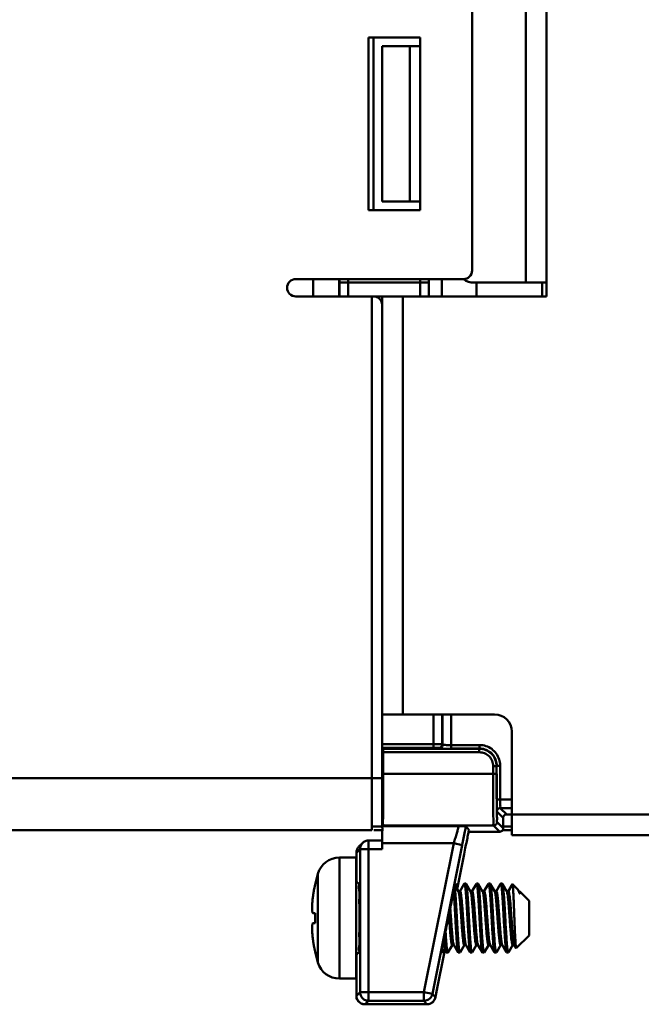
# Model space of a CAD drawing. Header units: millimetres. Extents: x -630 to -92, y 209 to 969.
# Tile 16 of 24: x -259 to -223, y 499 to 556. Entities that reach past the tile are written whole.
import ezdxf

# ---------------------------------------------------------------- set-up
doc = ezdxf.new("R2010")
doc.units = ezdxf.units.MM
doc.header["$LTSCALE"] = 32.67
doc.linetypes.add('AM_ISO08W050', pattern=[18, 12, -1.5, 3, -1.5])
doc.layers.add('AM_10', color=7, linetype='AM_ISO08W050', lineweight=50)

msp = doc.modelspace()

# ---------------------------------------------------------------- linework, layer by layer
at = {"layer": 'AM_10', "color": 7, "linetype": 'Continuous'}
for p, q in [((-228.347, 539.86), (-228.347, 559.86)), ((-229.547, 559.06), (-229.547, 540.66)), ((-232.652, 541.36), (-232.652, 558.36)), ((-235.647, 554.86), (-238.647, 554.86)), ((-238.647, 554.86), (-238.647, 544.86)), ((-238.347, 544.86), (-238.347, 554.86)), ((-235.647, 544.86), (-235.647, 554.86)), ((-237.847, 554.36), (-235.647, 554.36)), ((-237.847, 545.36), (-237.847, 554.36)), ((-236.247, 545.36), (-236.247, 554.36)), ((-237.847, 545.36), (-235.647, 545.36)), ((-238.647, 544.86), (-235.647, 544.86)), ((-242.852, 540.86), (-233.152, 540.86)), ((-241.847, 539.86), (-241.847, 540.86)), ((-240.347, 540.86), (-240.347, 539.86)), ((-240.325, 540.66), (-235.146, 540.66)), ((-240.325, 540.66), (-240.325, 539.86)), ((-239.825, 540.66), (-239.825, 539.86)), ((-235.646, 540.66), (-235.646, 539.86)), ((-235.146, 540.66), (-235.146, 539.86)), ((-234.398, 540.86), (-234.398, 539.86)), ((-228.347, 540.66), (-232.547, 540.66)), ((-232.399, 540.66), (-232.399, 539.86)), ((-228.601, 540.66), (-228.601, 539.86)), ((-242.852, 539.86), (-228.347, 539.86)), ((-238.452, 508.96), (-238.452, 539.86)), ((-237.847, 539.86), (-237.847, 539.36)), ((-236.647, 539.86), (-236.647, 515.66)), ((-237.852, 509.16), (-237.852, 539.36)), ((-237.847, 515.66), (-231.347, 515.66)), ((-234.882, 515.66), (-234.882, 513.726)), ((-234.382, 515.66), (-234.382, 513.921)), ((-234.356, 515.66), (-234.356, 513.894)), ((-233.856, 515.66), (-233.856, 513.682)), ((-230.347, 508.66), (-230.347, 514.66)), ((-234.882, 513.926), (-237.852, 513.926)), ((-234.882, 513.726), (-237.852, 513.726)), ((-234.556, 513.694), (-234.582, 513.721)), ((-232.22, 513.882), (-233.856, 513.882)), ((-232.22, 513.882), (-232.22, 513.682)), ((-232.229, 513.663), (-237.788, 513.663)), ((-232.229, 513.463), (-237.786, 513.463)), ((-237.786, 513.463), (-237.786, 512.218)), ((-232.22, 513.682), (-233.856, 513.682)), ((-232.229, 513.663), (-232.22, 513.682)), ((-232.229, 513.463), (-232.229, 513.663)), ((-231.43, 512.663), (-231.23, 512.663)), ((-231.43, 512.218), (-231.43, 512.663)), ((-231.23, 512.218), (-231.23, 512.663)), ((-231.02, 512.682), (-231.22, 512.682)), ((-231.02, 510.726), (-231.02, 512.682)), ((-237.786, 512.218), (-231.23, 512.218)), ((-231.22, 510.726), (-231.22, 512.218)), ((-312.847, 511.96), (-237.852, 511.96)), ((-237.852, 511.26), (-237.847, 511.26)), ((-230.347, 510.726), (-231.22, 510.726)), ((-230.847, 509.66), (-231.214, 510.026)), ((-231.014, 510.226), (-230.347, 510.226)), ((-230.647, 509.86), (-231.014, 510.226)), ((-230.647, 509.86), (-174.047, 509.86)), ((-237.852, 509.16), (-238.452, 509.16)), ((-237.812, 509.218), (-237.839, 509.191)), ((-237.839, 509.191), (-233.422, 509.191)), ((-237.812, 509.218), (-231.405, 509.218)), ((-233.005, 509.182), (-232.823, 508.961)), ((-231.047, 508.86), (-231.405, 509.218)), ((-230.847, 509.06), (-231.205, 509.418)), ((-230.847, 509.66), (-230.847, 509.06)), ((-230.847, 509.16), (-230.347, 509.16)), ((-312.847, 508.96), (-238.452, 508.96)), ((-237.847, 508.96), (-238.33, 508.96)), ((-231.047, 508.86), (-232.839, 508.86)), ((-232.826, 508.95), (-232.823, 508.96)), ((-232.823, 508.961), (-232.824, 508.96)), ((-230.847, 508.96), (-230.347, 508.96)), ((-230.347, 508.66), (-174.347, 508.66)), ((-239.196, 507.999), (-238.987, 508.209)), ((-237.843, 508.355), (-238.633, 508.355)), ((-238.633, 508.355), (-238.633, 499.074)), ((-237.847, 507.855), (-237.847, 508.355)), ((-237.847, 508.191), (-233.709, 508.191)), ((-235.433, 499.573), (-233.709, 508.191)), ((-234.942, 499.475), (-233.219, 508.093)), ((-233.709, 508.191), (-233.219, 508.093)), ((-239.343, 507.646), (-239.133, 507.855)), ((-239.343, 506.032), (-239.343, 507.646)), ((-237.847, 507.855), (-239.133, 507.855)), ((-239.133, 507.855), (-239.133, 499.573)), ((-233.11, 507.569), (-233.515, 505.544)), ((-240.326, 507.36), (-239.347, 507.36)), ((-240.326, 500.36), (-240.326, 507.36)), ((-239.347, 500.36), (-239.347, 507.36)), ((-241.735, 505.802), (-241.572, 506.431)), ((-241.572, 501.288), (-241.572, 506.431)), ((-233.102, 505.85), (-233.359, 505.407)), ((-233.102, 505.85), (-233.091, 505.86)), ((-233.091, 505.86), (-233.004, 505.86)), ((-232.993, 505.85), (-233.004, 505.86)), ((-232.736, 505.407), (-232.993, 505.85)), ((-232.402, 505.85), (-232.659, 505.407)), ((-232.402, 505.85), (-232.391, 505.86)), ((-232.391, 505.86), (-232.304, 505.86)), ((-232.293, 505.85), (-232.304, 505.86)), ((-232.036, 505.407), (-232.293, 505.85)), ((-231.702, 505.85), (-231.959, 505.407)), ((-231.702, 505.85), (-231.691, 505.86)), ((-231.691, 505.86), (-231.604, 505.86)), ((-231.593, 505.85), (-231.604, 505.86)), ((-231.336, 505.407), (-231.593, 505.85)), ((-231.002, 505.85), (-231.259, 505.407)), ((-230.991, 505.86), (-230.904, 505.86)), ((-230.893, 505.85), (-230.904, 505.86)), ((-230.636, 505.407), (-230.893, 505.85)), ((-230.319, 505.822), (-230.559, 505.407)), ((-230.007, 505.52), (-230.312, 505.824)), ((-233.436, 505.407), (-233.604, 505.697)), ((-230.635, 505.406), (-230.636, 505.407)), ((-229.936, 505.407), (-229.976, 505.477)), ((-229.88, 505.392), (-229.885, 505.391)), ((-229.88, 505.392), (-229.88, 505.392)), ((-229.347, 504.86), (-229.88, 505.392)), ((-229.347, 502.86), (-229.347, 504.86)), ((-233.71, 502.314), (-233.709, 502.312)), ((-233.01, 502.314), (-233.009, 502.312)), ((-232.31, 502.314), (-232.309, 502.312)), ((-231.61, 502.314), (-231.609, 502.312)), ((-230.91, 502.314), (-230.909, 502.312)), ((-230.21, 502.314), (-230.209, 502.312)), ((-229.347, 502.86), (-230.09, 502.117)), ((-241.735, 501.917), (-241.572, 501.288)), ((-234.722, 499.514), (-234.225, 501.995)), ((-234.242, 502.024), (-234.152, 501.869)), ((-234.152, 501.869), (-234.141, 501.86)), ((-234.141, 501.86), (-234.054, 501.86)), ((-234.043, 501.869), (-233.786, 502.312)), ((-233.709, 502.312), (-233.452, 501.869)), ((-233.452, 501.869), (-233.441, 501.86)), ((-233.441, 501.86), (-233.354, 501.86)), ((-233.343, 501.869), (-233.354, 501.86)), ((-233.343, 501.869), (-233.086, 502.312)), ((-233.009, 502.312), (-232.752, 501.869)), ((-232.752, 501.869), (-232.741, 501.86)), ((-232.741, 501.86), (-232.654, 501.86)), ((-232.643, 501.869), (-232.654, 501.86)), ((-232.643, 501.869), (-232.386, 502.312)), ((-232.309, 502.312), (-232.052, 501.869)), ((-232.052, 501.869), (-232.041, 501.86)), ((-232.041, 501.86), (-231.954, 501.86)), ((-231.943, 501.869), (-231.954, 501.86)), ((-231.943, 501.869), (-231.686, 502.312)), ((-231.609, 502.312), (-231.352, 501.869)), ((-231.352, 501.869), (-231.341, 501.86)), ((-231.341, 501.86), (-231.254, 501.86)), ((-231.243, 501.869), (-231.254, 501.86)), ((-231.243, 501.869), (-230.986, 502.312)), ((-230.909, 502.312), (-230.652, 501.869)), ((-230.641, 501.86), (-230.652, 501.869)), ((-230.641, 501.86), (-230.554, 501.86)), ((-230.554, 501.86), (-230.543, 501.869)), ((-230.543, 501.869), (-230.286, 502.312)), ((-230.209, 502.312), (-230.098, 502.12)), ((-230.09, 502.117), (-230.098, 502.12)), ((-239.343, 499.751), (-239.343, 501.687)), ((-240.326, 500.36), (-239.347, 500.36)), ((-239.343, 499.751), (-239.342, 499.519)), ((-239.342, 499.519), (-239.341, 499.418)), ((-239.133, 499.573), (-239.339, 499.368)), ((-239.133, 499.573), (-235.433, 499.573)), ((-235.433, 499.573), (-234.942, 499.475)), ((-235.433, 499.074), (-235.433, 499.573)), ((-234.774, 499.27), (-234.942, 499.475)), ((-239.341, 499.418), (-239.34, 499.384)), ((-238.633, 499.074), (-238.839, 498.868)), ((-238.633, 499.074), (-235.433, 499.074)), ((-235.264, 498.868), (-235.433, 499.074)), ((-235.083, 498.903), (-234.995, 498.947)), ((-234.995, 498.947), (-234.921, 499.005)), ((-238.899, 498.872), (-238.839, 498.868)), ((-235.264, 498.868), (-238.839, 498.868)), ((-238.839, 498.868), (-238.839, 498.868)), ((-235.264, 498.868), (-235.264, 498.868))]:
    msp.add_line(p, q, dxfattribs=at)
for points in [[(-233.359, 505.407), (-233.363, 505.403), (-233.385, 505.391), (-233.418, 505.394), (-233.434, 505.405), (-233.435, 505.407)], [(-232.659, 505.407), (-232.663, 505.403), (-232.685, 505.391), (-232.718, 505.394), (-232.734, 505.405), (-232.735, 505.407)], [(-231.959, 505.407), (-231.963, 505.403), (-231.985, 505.391), (-232.018, 505.394), (-232.034, 505.405), (-232.035, 505.407)], [(-231.259, 505.407), (-231.263, 505.403), (-231.285, 505.391), (-231.318, 505.394), (-231.334, 505.405), (-231.335, 505.407)], [(-230.559, 505.407), (-230.563, 505.403), (-230.586, 505.391), (-230.617, 505.393), (-230.633, 505.404), (-230.635, 505.406)], [(-229.885, 505.391), (-229.918, 505.394), (-229.934, 505.405), (-229.935, 505.407)], [(-233.786, 502.312), (-233.784, 502.314), (-233.768, 502.326), (-233.735, 502.329), (-233.713, 502.316), (-233.71, 502.314)], [(-233.086, 502.312), (-233.084, 502.314), (-233.068, 502.326), (-233.035, 502.329)], [(-233.035, 502.329), (-233.013, 502.316), (-233.01, 502.314)], [(-232.386, 502.312), (-232.384, 502.314), (-232.368, 502.326), (-232.335, 502.329)], [(-232.335, 502.329), (-232.313, 502.316), (-232.31, 502.314)], [(-231.686, 502.312), (-231.684, 502.314), (-231.668, 502.326), (-231.635, 502.329)], [(-231.635, 502.329), (-231.613, 502.316), (-231.61, 502.314)], [(-230.986, 502.312), (-230.984, 502.314), (-230.968, 502.326), (-230.935, 502.329)], [(-230.935, 502.329), (-230.913, 502.316), (-230.91, 502.314)], [(-230.286, 502.312), (-230.284, 502.314), (-230.268, 502.326), (-230.235, 502.329)], [(-230.235, 502.329), (-230.213, 502.316), (-230.21, 502.314)], [(-234.921, 499.005), (-234.863, 499.071), (-234.819, 499.14), (-234.791, 499.207), (-234.778, 499.25), (-234.772, 499.275), (-234.766, 499.303), (-234.758, 499.34), (-234.748, 499.387), (-234.722, 499.514)], [(-239.34, 499.384), (-239.339, 499.356), (-239.336, 499.32), (-239.327, 499.263), (-239.309, 499.2)], [(-239.309, 499.2), (-239.281, 499.135), (-239.242, 499.073)], [(-239.242, 499.073), (-239.191, 499.014), (-239.131, 498.963)], [(-239.131, 498.963), (-239.061, 498.921), (-238.983, 498.89), (-238.899, 498.872)], [(-235.264, 498.868), (-235.183, 498.875), (-235.083, 498.903)]]:
    msp.add_lwpolyline(points, dxfattribs=at)
for centre, radius, start, end in [((-233.152, 541.36), 0.5, 270, 0), ((-242.852, 540.36), 0.5, 90, 270), ((-232.547, 541.66), 1, 234, 270), ((-238.352, 539.36), 0.5, 0, 90), ((-231.347, 514.66), 1, 0, 90), ((-240.326, 506.06), 1.3, 90, 163.3985), ((-239.147, 506.06), 0.2, 198, 270), ((-239.147, 501.66), 0.2, 90, 162), ((-240.326, 501.66), 1.3, 196.6015, 270)]:
    msp.add_arc(centre, radius, start, end, dxfattribs=at)
for points, start_tangent, end_tangent in [([(-240.325, 540.86), (-240.325, 540.792), (-240.325, 540.66)], (-0.002605, -0.999997), (-0.000039, -1)), ([(-239.82, 540.858), (-239.822, 540.846), (-239.822, 540.837), (-239.823, 540.824), (-239.824, 540.807), (-239.824, 540.786), (-239.825, 540.759), (-239.825, 540.728), (-239.825, 540.695)], (-0.216015, -0.97639), (-0.005427, -0.999985)), ([(-239.825, 540.695), (-239.825, 540.66)], (-0.005427, -0.999985), (-0.000002, -1)), ([(-235.664, 540.86), (-235.658, 540.846), (-235.656, 540.834), (-235.653, 540.817), (-235.651, 540.794), (-235.649, 540.766), (-235.647, 540.733), (-235.646, 540.697)], (1, 0.000096), (0.017327, -0.99985)), ([(-235.646, 540.697), (-235.646, 540.66)], (0.017327, -0.99985), (-0.000005, -1)), ([(-235.147, 540.86), (-235.147, 540.79), (-235.146, 540.66)], (0.007823, -0.999969), (-0.000026, -1)), ([(-234.382, 513.921), (-234.406, 513.922), (-234.436, 513.923), (-234.481, 513.924), (-234.546, 513.925), (-234.635, 513.925), (-234.749, 513.926), (-234.882, 513.926)], (-0.857612, 0.514298), (-1, 0.000003)), ([(-234.734, 513.725), (-234.802, 513.726), (-234.882, 513.726)], (-0.999964, 0.008501), (-1, 0.000003)), ([(-234.582, 513.721), (-234.597, 513.722), (-234.614, 513.723), (-234.641, 513.724), (-234.68, 513.725), (-234.734, 513.725)], (-0.707523, 0.70669), (-0.999964, 0.008501)), ([(-234.382, 513.921), (-234.409, 513.821), (-234.482, 513.748), (-234.582, 513.721)], (-0.000305, -1), (-1, -0.000305)), ([(-234.356, 513.894), (-234.383, 513.794), (-234.456, 513.721), (-234.556, 513.694)], (-0.000305, -1), (-1, -0.000305)), ([(-234.317, 513.89), (-234.356, 513.894)], (-0.989153, -0.146887), (-0.579972, 0.814636)), ([(-234.207, 513.886), (-234.317, 513.89)], (-0.99504, 0.099477), (-0.989153, -0.146887)), ([(-233.856, 513.882), (-234.042, 513.883), (-234.207, 513.886)], (-1, -0.000009), (-0.99504, 0.099477)), ([(-231.02, 512.713), (-231.079, 513.053), (-231.249, 513.387), (-231.514, 513.653), (-231.847, 513.823), (-232.22, 513.882)], (-0.026275, 0.999655), (-1, -0.00023)), ([(-237.786, 513.463), (-237.786, 513.562), (-237.787, 513.635), (-237.788, 513.663)], (0, 1), (-0.447186, 0.894441)), ([(-234.501, 513.69), (-234.556, 513.694)], (-0.988187, -0.153251), (-0.702265, 0.711916)), ([(-234.347, 513.686), (-234.501, 513.69)], (-0.996257, 0.086442), (-0.988187, -0.153251)), ([(-231.23, 512.663), (-231.306, 513.046), (-231.522, 513.37), (-231.847, 513.587), (-232.229, 513.663)], (-0.000078, 1), (-1, -0.000231)), ([(-231.43, 512.663), (-231.491, 512.969), (-231.664, 513.229), (-231.924, 513.402), (-232.229, 513.463)], (-0.000177, 1), (-0.999999, -0.001083)), ([(-231.22, 512.682), (-231.269, 512.992), (-231.411, 513.27), (-231.632, 513.491), (-231.91, 513.633), (-232.22, 513.682)], (-0.000006, 1), (-1, -0.000466)), ([(-237.812, 512.042), (-237.809, 512.505), (-237.807, 513.041)], (-0.013552, 0.999908), (0.002175, 0.999998)), ([(-231.02, 512.682), (-231.02, 512.713)], (-0.000144, 1), (-0.026275, 0.999655)), ([(-237.82, 511.461), (-237.816, 511.686), (-237.812, 512.042)], (-0.175236, 0.984527), (-0.013552, 0.999908)), ([(-237.786, 511.96), (-237.786, 512.218)], (0.001294, 0.999999), (0, 1)), ([(-231.426, 510.725), (-231.429, 511.447), (-231.43, 512.218)], (-0.010767, 0.999942), (-0.000002, 1)), ([(-231.226, 510.828), (-231.229, 511.502), (-231.23, 512.218)], (-0.011188, 0.999937), (-0.000002, 1)), ([(-237.825, 511.382), (-237.82, 511.461)], (0.713004, 0.701159), (-0.175236, 0.984527)), ([(-237.787, 511.445), (-237.786, 511.96)], (0.000695, 1), (0.001294, 0.999999)), ([(-237.787, 511.382), (-237.787, 511.445)], (0.000471, 1), (0.000695, 1)), ([(-237.799, 509.628), (-237.794, 510.106), (-237.79, 510.725), (-237.787, 511.382)], (0.090724, 0.995876), (0.000471, 1)), ([(-231.422, 510.106), (-231.426, 510.725)], (0.012975, 0.999916), (-0.010767, 0.999942)), ([(-231.223, 510.247), (-231.226, 510.828)], (0.012856, 0.999917), (-0.011188, 0.999937)), ([(-231.218, 510.231), (-231.219, 510.463)], (-0.089583, 0.995979), (0.017032, 0.999855)), ([(-231.219, 510.463), (-231.22, 510.726)], (0.017032, 0.999855), (0.000106, 1)), ([(-231.018, 510.373), (-231.02, 510.538), (-231.02, 510.726)], (-0.102583, 0.994724), (0.000005, 1)), ([(-231.014, 510.226), (-231.016, 510.263), (-231.018, 510.373)], (-0.815552, 0.578684), (-0.102583, 0.994724)), ([(-231.405, 509.218), (-231.412, 509.326), (-231.417, 509.629), (-231.422, 510.106)], (-0.676098, 0.736812), (0.012975, 0.999916)), ([(-231.205, 509.418), (-231.212, 509.517), (-231.217, 509.8), (-231.223, 510.247)], (-0.695045, 0.718966), (0.012856, 0.999917)), ([(-231.214, 510.026), (-231.216, 510.078), (-231.218, 510.231)], (-0.71782, 0.696228), (-0.089583, 0.995979)), ([(-231.014, 510.226), (-231.114, 510.199), (-231.187, 510.126), (-231.214, 510.026)], (-1, -0.000076), (-0.000076, -1)), ([(-230.647, 509.86), (-230.747, 509.833), (-230.821, 509.76), (-230.847, 509.66)], (-1, 0), (0, -1)), ([(-237.847, 508.191), (-237.847, 508.572), (-237.845, 508.895), (-237.842, 509.113), (-237.85, 509.159)], (0, 1), (-0.021722, 0.999764)), ([(-237.805, 509.326), (-237.799, 509.628)], (-0.173036, 0.984916), (0.090724, 0.995876)), ([(-237.812, 509.218), (-237.805, 509.326)], (0.707107, 0.707107), (-0.173036, 0.984916)), ([(-233.709, 508.191), (-233.616, 508.502), (-233.535, 508.781), (-233.472, 509), (-233.433, 509.141), (-233.422, 509.191)], (0.287105, 0.957899), (-0.779977, 0.625808)), ([(-233.422, 509.191), (-233.251, 509.189), (-233.119, 509.187), (-233.035, 509.184), (-233.005, 509.182)], (0.999928, -0.011975), (0.627224, -0.778839)), ([(-233.219, 508.093), (-233.138, 508.498), (-233.065, 508.869), (-233.005, 509.182)], (0.196158, 0.980572), (0.18731, 0.982301)), ([(-231.405, 509.218), (-231.305, 509.245), (-231.232, 509.318), (-231.205, 509.418)], (1, 0.000076), (0.000076, 1)), ([(-232.823, 508.961), (-232.871, 508.739), (-232.939, 508.414)], (-0.217071, -0.976156), (-0.201897, -0.979407)), ([(-230.847, 509.06), (-230.874, 508.96), (-230.947, 508.886), (-231.047, 508.86)], (0, -1), (-1, 0)), ([(-238.987, 508.209), (-239.095, 508.048), (-239.133, 507.855)], (-0.707104, -0.707109), (0.000076, -1)), ([(-238.633, 508.355), (-238.82, 508.319), (-238.983, 508.213), (-238.987, 508.209)], (-1, 0.000076), (-0.707104, -0.707109)), ([(-232.939, 508.414), (-233.021, 508.012)], (-0.201897, -0.979407), (-0.198669, -0.980067)), ([(-239.304, 507.839), (-239.343, 507.646)], (-0.385146, -0.922856), (0.000076, -1)), ([(-239.196, 507.999), (-239.304, 507.839)], (-0.707105, -0.707109), (-0.385146, -0.922856)), ([(-233.021, 508.012), (-233.11, 507.569)], (-0.198669, -0.980067), (-0.196154, -0.980573)), ([(-241.732, 505.798), (-241.765, 505.639)], (-0.214925, -0.97663), (-0.197359, -0.980331)), ([(-239.186, 501.86), (-239.18, 501.958), (-239.176, 502.242), (-239.172, 502.684), (-239.169, 503.242), (-239.168, 503.86), (-239.169, 504.478), (-239.172, 505.035), (-239.176, 505.478), (-239.18, 505.762), (-239.186, 505.86)], (1, 0), (-1, 0)), ([(-233.698, 505.484), (-233.637, 505.764)], (0.32552, 0.945535), (-0.037397, 0.9993)), ([(-233.637, 505.764), (-233.612, 505.86)], (-0.037397, 0.9993), (1, 0)), ([(-233.626, 505.764), (-233.634, 505.743)], (-0.396827, -0.917893), (-0.370785, -0.928719)), ([(-233.612, 505.86), (-233.626, 505.764)], (1, 0), (-0.396827, -0.917893)), ([(-233.519, 505.764), (-233.564, 505.603)], (-0.396827, -0.917893), (-0.112878, -0.993609)), ([(-233.545, 505.618), (-233.53, 505.764)], (0.248463, 0.968641), (-0.037397, 0.9993)), ([(-233.53, 505.764), (-233.505, 505.86)], (-0.037397, 0.9993), (1, 0)), ([(-233.505, 505.86), (-233.519, 505.764)], (1, 0), (-0.396827, -0.917893)), ([(-233.091, 505.86), (-233.071, 505.828), (-233.052, 505.738), (-233.033, 505.591), (-233.013, 505.391), (-232.994, 505.147), (-232.975, 504.864), (-232.955, 504.547), (-232.935, 504.206), (-232.916, 503.86)], (0.999338, 0.036379), (0.055618, -0.998452)), ([(-232.829, 503.86), (-232.848, 504.206), (-232.868, 504.546), (-232.887, 504.864), (-232.906, 505.147), (-232.926, 505.394), (-232.945, 505.594), (-232.965, 505.739), (-232.984, 505.829), (-232.993, 505.85)], (-0.055618, 0.998452), (-0.503056, 0.864254)), ([(-232.391, 505.86), (-232.372, 505.829), (-232.352, 505.739), (-232.333, 505.594), (-232.313, 505.394), (-232.294, 505.147), (-232.275, 504.864), (-232.255, 504.546), (-232.235, 504.206), (-232.216, 503.86)], (0.999394, -0.034803), (0.055618, -0.998452)), ([(-232.129, 503.86), (-232.148, 504.206), (-232.167, 504.542), (-232.187, 504.856), (-232.206, 505.14), (-232.226, 505.39), (-232.245, 505.593), (-232.265, 505.74), (-232.284, 505.83), (-232.293, 505.85)], (-0.055618, 0.998452), (-0.499741, 0.866175)), ([(-231.691, 505.86), (-231.672, 505.83), (-231.652, 505.74), (-231.633, 505.593), (-231.613, 505.39), (-231.593, 505.14), (-231.574, 504.856), (-231.555, 504.542), (-231.535, 504.206), (-231.516, 503.86)], (0.999966, 0.008266), (0.055618, -0.998452)), ([(-231.429, 503.86), (-231.448, 504.215), (-231.469, 504.562), (-231.489, 504.885), (-231.508, 505.171), (-231.528, 505.416), (-231.548, 505.615), (-231.568, 505.756), (-231.587, 505.839), (-231.595, 505.849)], (-0.055618, 0.998452), (-0.645379, 0.763862)), ([(-231.004, 505.852), (-230.995, 505.858), (-230.992, 505.857)], (0.49254, 0.87029), (0.898753, -0.438456)), ([(-230.992, 505.857), (-230.975, 505.839), (-230.955, 505.756), (-230.935, 505.615), (-230.915, 505.416), (-230.896, 505.171), (-230.876, 504.885), (-230.856, 504.562), (-230.836, 504.215), (-230.816, 503.86)], (0.898753, -0.438456), (0.055618, -0.998452)), ([(-230.729, 503.86), (-230.748, 504.206), (-230.768, 504.546), (-230.787, 504.863), (-230.806, 505.147), (-230.826, 505.393), (-230.845, 505.594), (-230.865, 505.739), (-230.884, 505.829), (-230.893, 505.85)], (-0.055618, 0.998452), (-0.502806, 0.864399)), ([(-230.312, 505.824), (-230.314, 505.825), (-230.318, 505.821)], (-0.693441, 0.720514), (-0.492963, -0.87005)), ([(-230.201, 503.86), (-230.212, 504.159), (-230.224, 504.457), (-230.235, 504.742), (-230.246, 505.003), (-230.258, 505.237), (-230.269, 505.438), (-230.28, 505.602), (-230.291, 505.723), (-230.302, 505.798), (-230.312, 505.824)], (-0.038081, 0.999275), (-0.693441, 0.720514)), ([(-241.825, 505.31), (-241.849, 505.152)], (-0.160857, -0.986978), (-0.143343, -0.989673)), ([(-241.808, 505.409), (-241.825, 505.31)], (-0.171801, -0.985132), (-0.160857, -0.986978)), ([(-241.797, 505.475), (-241.808, 505.409)], (-0.179101, -0.983831), (-0.171801, -0.985132)), ([(-241.768, 505.622), (-241.797, 505.475)], (-0.195472, -0.980709), (-0.179101, -0.983831)), ([(-241.765, 505.639), (-241.768, 505.622)], (-0.197359, -0.980331), (-0.195472, -0.980709)), ([(-234.341, 502.299), (-234.263, 502.674), (-234.154, 503.233), (-234.03, 503.858), (-233.904, 504.482), (-233.79, 505.043), (-233.704, 505.464)], (0.125305, 0.992118), (0.304094, 0.952642)), ([(-233.714, 505.403), (-233.713, 505.389), (-233.693, 505.14), (-233.674, 504.856), (-233.655, 504.542), (-233.635, 504.206), (-233.616, 503.86)], (0.082582, -0.996584), (0.055618, -0.998452)), ([(-233.704, 505.464), (-233.698, 505.484)], (0.304094, 0.952642), (0.32552, 0.945535)), ([(-233.645, 505.591), (-233.656, 505.674)], (-0.121802, 0.992554), (-0.134686, 0.990888)), ([(-233.529, 503.86), (-233.548, 504.206), (-233.568, 504.547), (-233.587, 504.864), (-233.606, 505.147), (-233.626, 505.391), (-233.645, 505.591)], (-0.055618, 0.998452), (-0.121802, 0.992554)), ([(-233.432, 505.409), (-233.422, 505.372), (-233.401, 505.273), (-233.38, 505.124), (-233.358, 504.929), (-233.337, 504.696), (-233.316, 504.432), (-233.295, 504.149), (-233.274, 503.854), (-233.253, 503.561), (-233.232, 503.277), (-233.211, 503.015), (-233.189, 502.783), (-233.168, 502.589), (-233.147, 502.442), (-233.126, 502.345), (-233.105, 502.302), (-233.086, 502.313)], (0.52001, -0.85416), (0.713822, 0.700327)), ([(-233.359, 505.407), (-233.339, 505.417), (-233.318, 505.372), (-233.297, 505.273), (-233.276, 505.124), (-233.255, 504.929), (-233.233, 504.696), (-233.212, 504.432), (-233.191, 504.149), (-233.17, 503.854), (-233.149, 503.561), (-233.128, 503.277), (-233.107, 503.015), (-233.085, 502.783), (-233.064, 502.589), (-233.043, 502.442), (-233.022, 502.345)], (0.742927, 0.669372), (0.21042, -0.977611)), ([(-232.734, 505.408), (-232.724, 505.381), (-232.703, 505.288), (-232.682, 505.145), (-232.661, 504.955), (-232.64, 504.726), (-232.619, 504.466), (-232.598, 504.184), (-232.577, 503.891), (-232.555, 503.596), (-232.534, 503.311), (-232.513, 503.046), (-232.492, 502.809), (-232.471, 502.611), (-232.45, 502.457), (-232.429, 502.354), (-232.407, 502.304), (-232.386, 502.311), (-232.385, 502.311)], (0.457758, -0.889077), (0.802611, 0.596503)), ([(-232.658, 505.407), (-232.642, 505.418), (-232.621, 505.381), (-232.599, 505.288), (-232.578, 505.145), (-232.557, 504.955), (-232.536, 504.726), (-232.515, 504.466), (-232.494, 504.184), (-232.473, 503.891), (-232.451, 503.596), (-232.43, 503.311), (-232.409, 503.046), (-232.388, 502.809), (-232.367, 502.611), (-232.346, 502.457), (-232.325, 502.354), (-232.314, 502.311)], (0.638862, 0.769322), (0.577602, -0.816318)), ([(-232.036, 505.407), (-232.027, 505.388), (-232.006, 505.302), (-231.985, 505.165), (-231.964, 504.981), (-231.943, 504.756), (-231.921, 504.499), (-231.9, 504.22), (-231.879, 503.927), (-231.858, 503.632), (-231.837, 503.345), (-231.816, 503.077), (-231.795, 502.837), (-231.773, 502.633), (-231.752, 502.473), (-231.731, 502.364), (-231.71, 502.307), (-231.689, 502.307), (-231.684, 502.31)], (0.486002, -0.873958), (0.814709, 0.57987)), ([(-231.958, 505.407), (-231.944, 505.419), (-231.923, 505.388), (-231.902, 505.302), (-231.881, 505.165), (-231.86, 504.981), (-231.839, 504.756), (-231.817, 504.499), (-231.796, 504.22), (-231.775, 503.927), (-231.754, 503.632), (-231.733, 503.345), (-231.712, 503.077), (-231.691, 502.837), (-231.67, 502.633), (-231.648, 502.473), (-231.627, 502.364), (-231.612, 502.311)], (0.54503, 0.838417), (0.76881, -0.639477)), ([(-231.337, 505.407), (-231.33, 505.396), (-231.309, 505.32), (-231.288, 505.192), (-231.267, 505.017), (-231.247, 504.801), (-231.226, 504.553), (-231.205, 504.279), (-231.184, 503.992), (-231.163, 503.699), (-231.142, 503.412), (-231.121, 503.141), (-231.1, 502.895), (-231.079, 502.683), (-231.058, 502.513), (-231.037, 502.39), (-231.016, 502.318), (-230.995, 502.301), (-230.984, 502.311)], (0.571287, -0.82075), (0.457975, 0.888965)), ([(-231.259, 505.408), (-231.247, 505.419), (-231.226, 505.396), (-231.205, 505.32), (-231.184, 505.191), (-231.163, 505.016), (-231.143, 504.801), (-231.122, 504.552), (-231.101, 504.278), (-231.08, 503.99), (-231.059, 503.697), (-231.038, 503.41), (-231.017, 503.139), (-230.996, 502.893), (-230.975, 502.682), (-230.954, 502.511), (-230.933, 502.389), (-230.912, 502.318)], (0.473397, 0.880849), (0.600368, -0.799724)), ([(-230.633, 505.41), (-230.619, 505.36), (-230.598, 505.255), (-230.577, 505.1), (-230.556, 504.901), (-230.535, 504.666), (-230.514, 504.403), (-230.493, 504.12), (-230.472, 503.828), (-230.451, 503.538), (-230.43, 503.258), (-230.409, 503), (-230.388, 502.772), (-230.367, 502.582), (-230.346, 502.438), (-230.326, 502.343), (-230.305, 502.302), (-230.286, 502.313)], (0.787533, -0.616273), (0.705, 0.709207)), ([(-230.561, 505.41), (-230.556, 505.412), (-230.535, 505.413), (-230.514, 505.359), (-230.493, 505.252), (-230.472, 505.096), (-230.451, 504.897), (-230.43, 504.661), (-230.41, 504.396), (-230.389, 504.113), (-230.368, 503.821), (-230.347, 503.531), (-230.326, 503.252), (-230.305, 502.994), (-230.284, 502.767), (-230.263, 502.578), (-230.242, 502.435), (-230.221, 502.341)], (0.816161, 0.577824), (0.236791, -0.971561)), ([(-230.007, 505.52), (-229.996, 505.507), (-229.976, 505.477)], (0.697149, -0.716926), (0.508337, -0.861158)), ([(-229.976, 505.477), (-229.952, 505.429), (-229.942, 505.405)], (0.508337, -0.861158), (0.374786, -0.927111)), ([(-229.942, 505.405), (-229.907, 505.308)], (0.374786, -0.927111), (0.304664, -0.95246)), ([(-229.936, 505.407), (-229.928, 505.39), (-229.907, 505.308)], (0.500274, -0.865867), (0.188843, -0.982007)), ([(-229.907, 505.308), (-229.906, 505.305), (-229.905, 505.302), (-229.904, 505.299), (-229.903, 505.296), (-229.902, 505.294), (-229.901, 505.291), (-229.9, 505.289), (-229.898, 505.287), (-229.897, 505.284), (-229.895, 505.282), (-229.893, 505.281), (-229.892, 505.281), (-229.891, 505.281), (-229.89, 505.281), (-229.889, 505.282), (-229.888, 505.283), (-229.887, 505.284), (-229.887, 505.285), (-229.886, 505.286), (-229.886, 505.288), (-229.885, 505.289), (-229.885, 505.29), (-229.884, 505.292), (-229.884, 505.293), (-229.883, 505.295), (-229.883, 505.297), (-229.882, 505.3), (-229.882, 505.302), (-229.881, 505.305), (-229.881, 505.308), (-229.88, 505.311), (-229.88, 505.315), (-229.879, 505.319), (-229.879, 505.323), (-229.878, 505.328), (-229.878, 505.332), (-229.878, 505.337), (-229.877, 505.342), (-229.877, 505.346), (-229.877, 505.351), (-229.877, 505.355), (-229.877, 505.359), (-229.877, 505.363), (-229.877, 505.366), (-229.877, 505.37), (-229.877, 505.373), (-229.877, 505.376), (-229.877, 505.38), (-229.878, 505.383), (-229.878, 505.386), (-229.878, 505.388), (-229.879, 505.39)], (0.304664, -0.95246), (-0.250864, 0.968022)), ([(-229.879, 505.39), (-229.88, 505.392), (-229.88, 505.392)], (-0.250864, 0.968022), (-0.794305, 0.607519)), ([(-241.868, 505.01), (-241.882, 504.887), (-241.892, 504.782), (-241.899, 504.691), (-241.904, 504.605), (-241.907, 504.525), (-241.908, 504.45), (-241.907, 504.382), (-241.904, 504.324), (-241.899, 504.271), (-241.89, 504.222), (-241.879, 504.184), (-241.865, 504.161), (-241.849, 504.152)], (-0.122435, -0.992477), (0.997081, -0.076345)), ([(-241.849, 505.152), (-241.868, 505.01)], (-0.143343, -0.989673), (-0.122435, -0.992477)), ([(-241.849, 504.152), (-241.825, 504.15), (-241.814, 504.15)], (0.997081, -0.076345), (0.997083, -0.076324)), ([(-241.814, 504.15), (-241.797, 504.148), (-241.765, 504.146), (-241.732, 504.143)], (0.997083, -0.076324), (0.996959, -0.077923)), ([(-241.732, 504.143), (-241.734, 504.049), (-241.735, 503.954), (-241.736, 503.86)], (-0.028871, -0.999583), (0, -1)), ([(-233.989, 504.063), (-233.971, 503.818), (-233.95, 503.525), (-233.929, 503.244), (-233.908, 502.985), (-233.887, 502.757)], (0.071833, -0.997417), (0.100514, -0.994936)), ([(-233.913, 504.44), (-233.91, 504.398), (-233.889, 504.113), (-233.867, 503.818), (-233.846, 503.525), (-233.825, 503.244), (-233.804, 502.985), (-233.783, 502.757)], (0.077033, -0.997029), (0.100514, -0.994936)), ([(-241.849, 503.567), (-241.865, 503.559), (-241.879, 503.536), (-241.89, 503.498), (-241.898, 503.45), (-241.904, 503.396), (-241.907, 503.338), (-241.908, 503.27), (-241.907, 503.196), (-241.904, 503.115), (-241.899, 503.03), (-241.892, 502.937), (-241.882, 502.832), (-241.868, 502.709)], (-0.997081, -0.076345), (0.122436, -0.992476)), ([(-241.814, 503.57), (-241.825, 503.569), (-241.849, 503.567)], (-0.997083, -0.076324), (-0.997081, -0.076345)), ([(-241.732, 503.576), (-241.765, 503.573), (-241.796, 503.571), (-241.814, 503.57)], (-0.996959, -0.077923), (-0.997083, -0.076324)), ([(-241.736, 503.86), (-241.735, 503.765), (-241.734, 503.67), (-241.732, 503.576)], (0, -1), (0.028871, -0.999583)), ([(-233.616, 503.86), (-233.599, 503.547), (-233.581, 503.239), (-233.563, 502.947), (-233.546, 502.681), (-233.529, 502.445)], (0.055618, -0.998452), (0.078534, -0.996911)), ([(-233.354, 501.86), (-233.373, 501.89), (-233.392, 501.979), (-233.412, 502.127), (-233.432, 502.33), (-233.451, 502.579), (-233.47, 502.863), (-233.49, 503.177), (-233.509, 503.513), (-233.529, 503.86)], (-1, -0.000768), (-0.055618, 0.998452)), ([(-232.916, 503.86), (-232.897, 503.513), (-232.877, 503.177), (-232.858, 502.863), (-232.839, 502.579), (-232.819, 502.33), (-232.799, 502.127), (-232.78, 501.979), (-232.76, 501.89), (-232.751, 501.869)], (0.055618, -0.998452), (0.500441, -0.865771)), ([(-232.654, 501.86), (-232.673, 501.89), (-232.692, 501.98), (-232.712, 502.126), (-232.731, 502.326), (-232.751, 502.573), (-232.77, 502.856), (-232.79, 503.174), (-232.809, 503.514), (-232.829, 503.86)], (-0.99956, 0.029672), (-0.055618, 0.998452)), ([(-232.216, 503.86), (-232.197, 503.514), (-232.177, 503.174), (-232.158, 502.856), (-232.138, 502.573), (-232.119, 502.326), (-232.099, 502.126), (-232.08, 501.98), (-232.061, 501.89), (-232.051, 501.869)], (0.055618, -0.998452), (0.502553, -0.864547)), ([(-231.954, 501.86), (-231.973, 501.891), (-231.993, 501.982), (-232.012, 502.129), (-232.031, 502.329), (-232.051, 502.572), (-232.07, 502.855), (-232.09, 503.173), (-232.109, 503.513), (-232.129, 503.86)], (-0.999327, -0.036688), (-0.055618, 0.998452)), ([(-231.516, 503.86), (-231.497, 503.513), (-231.477, 503.173), (-231.457, 502.855), (-231.438, 502.572), (-231.419, 502.329), (-231.4, 502.129), (-231.38, 501.982), (-231.361, 501.891), (-231.351, 501.869)], (0.055618, -0.998452), (0.4963, -0.868151)), ([(-231.254, 501.86), (-231.273, 501.89), (-231.292, 501.979), (-231.312, 502.127), (-231.332, 502.33), (-231.351, 502.579), (-231.37, 502.863), (-231.39, 503.177), (-231.409, 503.514), (-231.429, 503.86)], (-0.999991, -0.004174), (-0.055618, 0.998452)), ([(-230.651, 501.869), (-230.66, 501.888), (-230.679, 501.977), (-230.699, 502.123), (-230.718, 502.323), (-230.738, 502.569), (-230.757, 502.856), (-230.777, 503.173), (-230.797, 503.511), (-230.816, 503.86)], (-0.522332, 0.852742), (-0.055618, 0.998452)), ([(-230.729, 503.86), (-230.71, 503.519), (-230.69, 503.188), (-230.671, 502.877), (-230.652, 502.595), (-230.633, 502.35), (-230.614, 502.148), (-230.595, 501.997), (-230.576, 501.9), (-230.557, 501.861), (-230.554, 501.861)], (0.055618, -0.998452), (0.907491, 0.420072)), ([(-230.097, 502.12), (-230.11, 502.171), (-230.123, 502.28), (-230.136, 502.443), (-230.149, 502.656), (-230.162, 502.911), (-230.175, 503.205), (-230.188, 503.527), (-230.201, 503.86)], (-0.980083, -0.198586), (-0.038081, 0.999275)), ([(-234.141, 502.445), (-234.158, 502.681), (-234.176, 502.947), (-234.184, 503.081)], (-0.078534, 0.996911), (-0.060367, 0.998176)), ([(-241.868, 502.709), (-241.849, 502.567)], (0.122436, -0.992476), (0.143343, -0.989673)), ([(-241.849, 502.567), (-241.825, 502.409)], (0.143343, -0.989673), (0.160857, -0.986978)), ([(-241.825, 502.409), (-241.808, 502.311)], (0.160857, -0.986978), (0.171801, -0.985132)), ([(-234.25, 502.744), (-234.238, 502.574), (-234.219, 502.327), (-234.199, 502.126), (-234.18, 501.98), (-234.161, 501.89), (-234.151, 501.869)], (0.066636, -0.997777), (0.502318, -0.864683)), ([(-234.052, 501.864), (-234.066, 501.873), (-234.085, 501.939), (-234.104, 502.059), (-234.122, 502.23), (-234.141, 502.445)], (-0.946948, 0.321387), (-0.078534, 0.996911)), ([(-233.887, 502.757), (-233.866, 502.569), (-233.845, 502.427), (-233.823, 502.336), (-233.802, 502.301), (-233.787, 502.313)], (0.100514, -0.994936), (0.610008, 0.792395)), ([(-233.783, 502.757), (-233.762, 502.569), (-233.741, 502.427), (-233.719, 502.336), (-233.71, 502.311)], (0.100514, -0.994936), (0.459531, -0.888162)), ([(-233.529, 502.445), (-233.51, 502.23), (-233.491, 502.059), (-233.473, 501.939), (-233.454, 501.873), (-233.451, 501.87)], (0.078534, -0.996911), (0.781111, -0.624393)), ([(-233.022, 502.345), (-233.012, 502.31)], (0.21042, -0.977611), (0.487161, -0.873312)), ([(-230.912, 502.318), (-230.908, 502.313)], (0.600368, -0.799724), (0.65871, -0.752397)), ([(-230.221, 502.341), (-230.211, 502.311)], (0.236791, -0.971561), (0.465361, -0.885121)), ([(-241.808, 502.311), (-241.797, 502.245)], (0.171801, -0.985132), (0.179101, -0.983831)), ([(-241.797, 502.245), (-241.768, 502.097)], (0.179101, -0.983831), (0.195472, -0.980709)), ([(-241.768, 502.097), (-241.765, 502.08)], (0.195472, -0.980709), (0.197359, -0.980331)), ([(-241.765, 502.08), (-241.732, 501.922)], (0.197359, -0.980331), (0.214925, -0.97663)), ([(-234.412, 501.86), (-234.398, 501.955)], (-1, 0), (0.396827, 0.917893)), ([(-234.387, 501.956), (-234.412, 501.86)], (0.037397, -0.9993), (-1, 0)), ([(-234.398, 501.955), (-234.347, 502.235)], (0.396827, 0.917893), (0.055275, 0.998471)), ([(-234.343, 502.19), (-234.387, 501.956)], (-0.350813, -0.936446), (0.037397, -0.9993)), ([(-234.347, 502.235), (-234.341, 502.299)], (0.055275, 0.998471), (0.125305, 0.992118)), ([(-234.305, 501.86), (-234.291, 501.955)], (-1, 0), (0.396827, 0.917893)), ([(-234.281, 501.956), (-234.305, 501.86)], (0.037397, -0.9993), (-1, 0)), ([(-234.291, 501.955), (-234.254, 502.069)], (0.396827, 0.917893), (0.209386, 0.977833)), ([(-234.275, 502.056), (-234.281, 501.956)], (-0.156255, -0.987717), (0.037397, -0.9993)), ([(-234.04, 501.866), (-234.047, 501.863), (-234.052, 501.864)], (-0.68163, -0.731697), (-0.946948, 0.321387)), ([(-232.314, 502.311), (-232.312, 502.309)], (0.577602, -0.816318), (0.667203, -0.744876)), ([(-231.612, 502.311), (-231.611, 502.31)], (0.76881, -0.639477), (0.821148, -0.570715)), ([(-239.343, 499.786), (-239.343, 499.868)], (-0.001459, 0.999999), (0, 1)), ([(-239.339, 499.368), (-239.34, 499.382), (-239.34, 499.4), (-239.341, 499.425), (-239.341, 499.46), (-239.342, 499.505), (-239.342, 499.562), (-239.342, 499.629), (-239.343, 499.704), (-239.343, 499.786)], (-0.708173, -0.706039), (-0.001459, 0.999999)), ([(-238.633, 499.074), (-238.82, 499.11), (-238.983, 499.216), (-239.095, 499.381), (-239.133, 499.573)], (-1, 0.000076), (-0.000076, 1)), ([(-235.433, 499.074), (-235.215, 499.123), (-235.037, 499.267), (-234.942, 499.475)], (1, 0.000062), (0.196177, 0.980568)), ([(-234.67, 499.77), (-234.682, 499.71), (-234.694, 499.651), (-234.705, 499.593), (-234.717, 499.535), (-234.729, 499.478), (-234.74, 499.423), (-234.751, 499.372), (-234.76, 499.329), (-234.768, 499.296), (-234.769, 499.276)], (-0.196116, -0.980581), (-0.137529, -0.990498)), ([(-239.269, 499.115), (-239.272, 499.118), (-239.339, 499.368)], (-0.505563, 0.86279), (-0.000076, 1)), ([(-239.084, 498.933), (-239.089, 498.935), (-239.269, 499.115)], (-0.872289, 0.48899), (-0.505563, 0.86279)), ([(-238.839, 498.868), (-239.084, 498.933)], (-1, 0.000076), (-0.872289, 0.48899)), ([(-235.264, 498.868), (-235.052, 498.916)], (1, 0.000062), (0.905992, 0.423296)), ([(-235.052, 498.916), (-235.043, 498.92), (-234.87, 499.061)], (0.905992, 0.423296), (0.614234, 0.789124)), ([(-234.87, 499.061), (-234.868, 499.064), (-234.774, 499.27)], (0.614234, 0.789124), (0.196177, 0.980568)), ([(-234.769, 499.276), (-234.774, 499.27)], (-0.137529, -0.990498), (-0.634383, 0.773019))]:
    msp.add_spline(points, degree=3, dxfattribs=dict(at, start_tangent=start_tangent, end_tangent=end_tangent))
for points, start_tangent in [([(-241.732, 505.798), (-241.735, 505.8)], (-0.882072, 0.471115)), ([(-241.732, 501.922), (-241.735, 501.92)], (-0.882072, -0.471115))]:
    msp.add_spline(points, degree=3, dxfattribs=dict(at, start_tangent=start_tangent))

doc.saveas('drawing.dxf')
